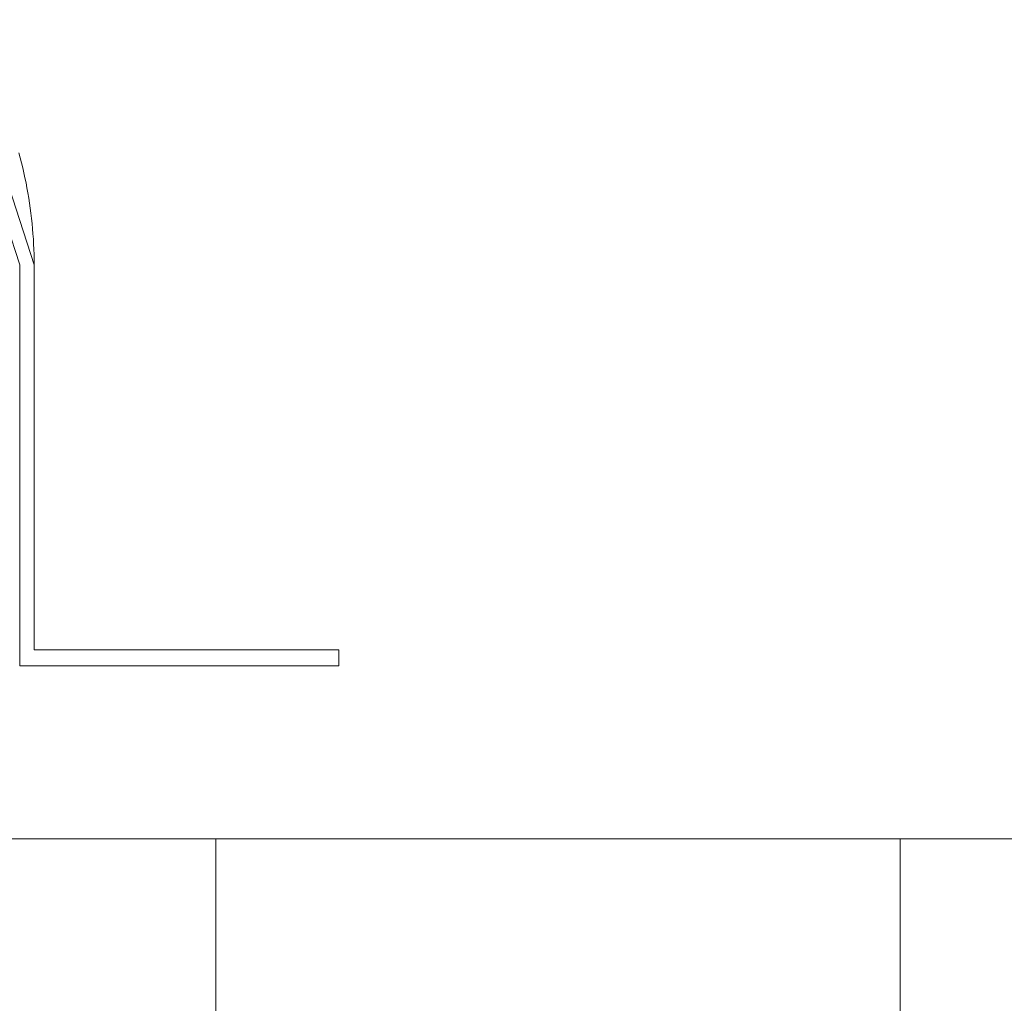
# Model space of a CAD drawing. Header units: metres. Extents: x -2 to 136, y -1 to 84.
# Tile 86 of 137: x 23.496 to 23.742, y 47.118 to 47.363. Entities that reach past the tile are written whole.
import ezdxf

# ---------------------------------------------------------------- set-up
doc = ezdxf.new("R2010")
doc.units = ezdxf.units.M
for name, color, linetype in [('KFP_Wand Aussen', 7, 'Continuous'), ('Neubau_KFP_Bemaßung 1_50', 7, 'Continuous'), ('Neubau_KFP_Wand Aussen', 7, 'Continuous'), ('Neubau_KFP_Wand Innen', 7, 'Continuous')]:
    doc.layers.add(name, color=color, linetype=linetype)

# ---------------------------------------------------------------- blocks, each defined once
blk = doc.blocks.new('ITB_1002-ID-43-8-579-220')
at = {"layer": 'KFP_Wand Aussen', "color": 251, "lineweight": 5, "true_color": 0x5a5d5a}
for p, q in [((-41.44637, -13.8341), (-43.95637, -13.8341)), ((-41.64512, -13.8341), (-41.71012, -13.8341)), ((-41.61713, -13.8341), (-41.61713, -14.0641)), ((-41.61713, -13.8341), (-41.43922, -13.8341)), ((-41.54762, -13.8341), (-41.61262, -13.8341)), ((-41.44637, -13.8341), (-41.51512, -13.8341)), ((-37.29606, -13.8341), (-41.44637, -13.8341)), ((-41.44637, -13.8341), (-41.44637, -13.8341)), ((-41.44637, -13.8341), (-41.44637, -14.0641))]:
    blk.add_line(p, q, dxfattribs=at)
at = {"layer": 'Neubau_KFP_Bemaßung 1_50', "color": 251, "lineweight": 5, "true_color": 0x5a5d5a}
blk.add_line((-40.53292, -13.8341), (-41.72042, -13.8341), dxfattribs=at)
at = {"layer": 'Neubau_KFP_Wand Aussen', "color": 251, "lineweight": 5, "true_color": 0x5a5d5a}
for p, q in [((-41.66247, -13.69096), (-41.68233, -13.62983)), ((-41.66247, -13.69096), (-41.68233, -13.62983)), ((-41.66247, -13.69096), (-41.68233, -13.62983)), ((-41.66247, -13.69096), (-41.68233, -13.62983)), ((-41.66247, -13.69096), (-41.68233, -13.62983)), ((-41.66247, -13.69096), (-41.68233, -13.62983)), ((-41.66247, -13.69096), (-41.68233, -13.62983)), ((-41.66247, -13.69096), (-41.68233, -13.62983)), ((-41.68524, -13.63194), (-41.66607, -13.69096)), ((-41.68524, -13.63194), (-41.66607, -13.69096)), ((-41.68524, -13.63194), (-41.66607, -13.69096)), ((-41.68524, -13.63194), (-41.66607, -13.69096)), ((-41.68524, -13.63194), (-41.66607, -13.69096)), ((-41.68524, -13.63194), (-41.66607, -13.69096)), ((-41.68524, -13.63194), (-41.66607, -13.69096)), ((-41.68524, -13.63194), (-41.66607, -13.69096)), ((-41.66607, -13.79096), (-41.66607, -13.69096)), ((-41.66607, -13.69096), (-41.66607, -13.79096)), ((-41.66607, -13.69096), (-41.66607, -13.79096)), ((-41.66607, -13.69096), (-41.66607, -13.79096)), ((-41.66607, -13.69096), (-41.66607, -13.79096)), ((-41.66607, -13.69096), (-41.66607, -13.79096)), ((-41.66607, -13.69096), (-41.66607, -13.79096)), ((-41.66607, -13.69096), (-41.66607, -13.79096)), ((-41.66607, -13.69096), (-41.66607, -13.79096)), ((-41.66247, -13.69096), (-41.66247, -13.78696)), ((-41.66247, -13.78696), (-41.66247, -13.69096)), ((-41.66247, -13.78696), (-41.66247, -13.69096)), ((-41.66247, -13.78696), (-41.66247, -13.69096)), ((-41.66247, -13.78696), (-41.66247, -13.69096)), ((-41.66247, -13.78696), (-41.66247, -13.69096)), ((-41.66247, -13.78696), (-41.66247, -13.69096)), ((-41.66247, -13.78696), (-41.66247, -13.69096)), ((-41.66247, -13.78696), (-41.66247, -13.69096)), ((-41.66247, -13.78696), (-41.58647, -13.78696)), ((-41.58647, -13.78696), (-41.66247, -13.78696)), ((-41.58647, -13.78696), (-41.66247, -13.78696)), ((-41.58647, -13.78696), (-41.66247, -13.78696)), ((-41.58647, -13.78696), (-41.66247, -13.78696)), ((-41.58647, -13.78696), (-41.66247, -13.78696)), ((-41.58647, -13.78696), (-41.66247, -13.78696)), ((-41.58647, -13.78696), (-41.66247, -13.78696)), ((-41.58647, -13.78696), (-41.66247, -13.78696)), ((-41.58647, -13.78696), (-41.58647, -13.79096)), ((-41.58647, -13.79096), (-41.58647, -13.78696)), ((-41.58647, -13.79096), (-41.58647, -13.78696)), ((-41.58647, -13.79096), (-41.58647, -13.78696)), ((-41.58647, -13.79096), (-41.58647, -13.78696)), ((-41.58647, -13.79096), (-41.58647, -13.78696)), ((-41.58647, -13.79096), (-41.58647, -13.78696)), ((-41.58647, -13.79096), (-41.58647, -13.78696)), ((-41.58647, -13.79096), (-41.58647, -13.78696)), ((-41.58647, -13.79096), (-41.66607, -13.79096)), ((-41.66607, -13.79096), (-41.58647, -13.79096)), ((-41.66607, -13.79096), (-41.58647, -13.79096)), ((-41.66607, -13.79096), (-41.58647, -13.79096)), ((-41.66607, -13.79096), (-41.58647, -13.79096)), ((-41.66607, -13.79096), (-41.58647, -13.79096)), ((-41.66607, -13.79096), (-41.58647, -13.79096)), ((-41.66607, -13.79096), (-41.58647, -13.79096)), ((-41.66607, -13.79096), (-41.58647, -13.79096)), ((-43.95637, -13.8341), (-41.61713, -13.8341)), ((-43.72637, -13.8341), (-41.61713, -13.8341)), ((-41.61713, -13.8341), (-41.61713, -13.8841))]:
    blk.add_line(p, q, dxfattribs=at)
for points in [[(-41.66247, -13.69096), (-41.66247, -13.68967), (-41.6625, -13.68838), (-41.66254, -13.6871), (-41.66259, -13.68581), (-41.66266, -13.68453), (-41.66275, -13.68324), (-41.66285, -13.68196), (-41.66297, -13.68068), (-41.66311, -13.6794), (-41.66326, -13.67812), (-41.66343, -13.67685), (-41.66361, -13.67558), (-41.66381, -13.6743), (-41.66402, -13.67304), (-41.66425, -13.67177), (-41.66449, -13.67051), (-41.66476, -13.66925), (-41.66503, -13.66799), (-41.66532, -13.66674), (-41.66563, -13.66549), (-41.66595, -13.66424), (-41.66629, -13.663)], [(-43.9035, -16.18295), (-43.95637, -16.18295), (-43.95637, -14.0641), (-43.95637, -13.8341), (-43.72637, -13.8341), (-41.61713, -13.8341), (-41.61713, -13.8841), (-43.9035, -13.8841), (-43.9035, -16.18295)]]:
    blk.add_lwpolyline(points, dxfattribs=at)
at = {"layer": 'Neubau_KFP_Wand Innen', "color": 251, "lineweight": 5, "true_color": 0x5a5d5a}
for p, q in [((-41.44637, -13.8341), (-43.95637, -13.8341)), ((-41.44637, -13.8341), (-43.95637, -13.8341)), ((-41.44637, -14.0641), (-41.44637, -13.8341)), ((-41.44637, -14.0641), (-41.44637, -13.8341))]:
    blk.add_line(p, q, dxfattribs=at)

msp = doc.modelspace()

# ---------------------------------------------------------------- block references
at = {"layer": 'KFP_Wand Aussen', "color": 251, "lineweight": 5, "true_color": 0x5a5d5a}
msp.add_blockref('ITB_1002-ID-43-8-579-220', (65.16215, 60.99331), dxfattribs=at)

doc.saveas('drawing.dxf')
